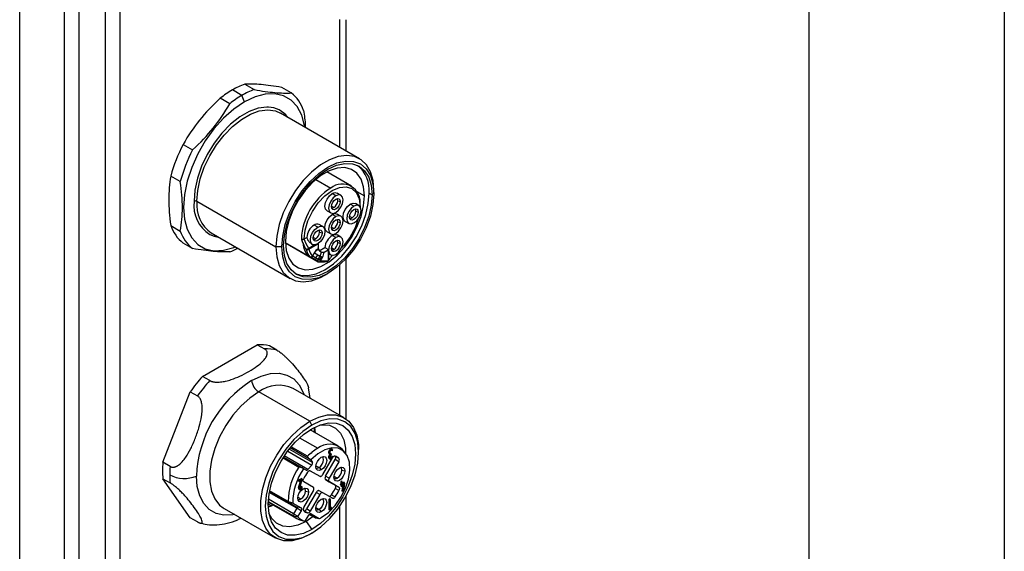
# Model space of a CAD drawing. Header units: millimetres. Extents: x 0 to 838, y 0 to 648.
# Tile 52 of 59: x 742 to 838, y 416 to 468. Entities that reach past the tile are written whole.
import ezdxf

# ---------------------------------------------------------------- set-up
doc = ezdxf.new("R2010")
doc.units = ezdxf.units.MM
doc.header["$LTSCALE"] = 3
doc.layers.add('TEXT', color=140, linetype='Continuous', lineweight=25)

msp = doc.modelspace()

# ---------------------------------------------------------------- linework, layer by layer
at = {"color": 7, "linetype": 'Continuous'}
msp.add_line((838.207411, 647.708022), (838.207411, 0.008022), dxfattribs=at)
for p, q in [((742.177608, 383.538231), (742.177608, 490.505078)), ((746.541569, 385.264982), (746.541569, 483.739804)), ((747.955782, 483.401637), (747.955782, 384.926815)), ((750.541569, 384.926815), (750.541569, 483.401637)), ((751.955782, 483.739804), (751.955782, 385.264982)), ((773.411626, 455.361064), (773.411626, 467.846393)), ((773.997413, 467.804032), (773.997413, 455.022897)), ((763.852969, 460.434009), (762.928653, 460.967605)), ((764.122435, 461.526307), (765.046751, 460.992711)), ((768.669595, 460.668774), (767.745279, 461.20237)), ((762.659187, 459.6144), (761.734871, 460.147996)), ((764.097918, 459.802679), (763.852969, 460.434009)), ((775.321529, 454.258501), (767.614065, 458.707925)), ((758.112027, 455.641212), (759.036343, 455.107616)), ((757.842561, 452.030768), (756.918246, 452.564364)), ((774.537324, 451.593606), (772.141686, 452.976578)), ((771.055111, 452.234424), (772.512488, 451.393098)), ((773.007463, 450.649624), (772.653909, 450.853726)), ((773.507422, 450.699132), (773.153869, 450.903234)), ((775.055959, 451.074157), (775.806545, 450.640853)), ((776.260154, 450.902716), (776.542997, 450.739434)), ((776.719774, 450.841485), (776.719774, 451.168048)), ((759.466368, 450.106718), (767.173832, 445.657294)), ((772.820911, 449.503695), (772.581386, 449.639556)), ((773.199415, 450.159282), (773.435953, 450.080445)), ((774.77523, 449.628782), (774.421676, 449.832884)), ((775.275189, 449.67829), (774.921636, 449.882392)), ((772.15395, 449.171136), (772.507503, 448.967034)), ((773.007463, 448.608272), (772.653909, 448.812374)), ((773.507422, 448.65778), (773.153869, 448.861882)), ((774.588678, 448.482853), (774.349153, 448.618714)), ((774.967182, 449.138441), (775.203719, 449.059603)), ((756.918246, 447.733643), (757.842561, 447.200047)), ((771.239696, 447.587762), (770.886142, 447.791864)), ((771.739655, 447.63727), (771.386102, 447.841372)), ((772.820911, 447.462343), (772.581386, 447.598204)), ((773.199415, 448.11793), (773.435953, 448.039093)), ((773.921717, 448.150294), (774.27527, 447.946192)), ((760.864613, 447.016265), (768.572077, 442.566841)), ((769.932283, 446.433305), (770.179075, 446.575775)), ((771.053144, 446.441833), (770.813619, 446.577694)), ((771.431648, 447.09742), (771.668186, 447.018583)), ((772.15395, 447.129784), (772.507503, 446.925682)), ((773.007463, 446.56692), (772.653909, 446.771022)), ((773.507422, 446.616428), (773.153869, 446.82053)), ((759.036343, 445.50151), (758.112027, 446.035106)), ((767.739518, 445.657294), (767.173832, 445.657294)), ((770.25233, 444.81661), (768.088448, 446.065792)), ((768.088571, 446.060677), (770.483067, 444.678364)), ((768.088575, 446.060524), (771.283067, 444.216383)), ((769.931549, 446.432876), (769.932283, 446.433305)), ((770.972897, 445.861014), (770.372815, 445.514594)), ((770.383962, 445.472646), (771.119064, 445.897011)), ((770.387745, 445.432941), (771.276454, 445.945982)), ((770.636648, 445.964684), (770.739736, 445.905172)), ((771.276454, 445.945982), (771.289191, 445.498222)), ((771.377952, 445.28895), (771.948118, 445.596822)), ((771.948118, 445.596822), (772.297348, 445.395215)), ((773.199415, 446.076578), (773.435953, 445.997741)), ((770.25233, 444.81661), (770.464462, 444.694149)), ((771.242411, 444.291339), (770.614179, 444.65401)), ((770.907463, 445.086869), (770.72448, 444.769933)), ((771.070927, 444.569802), (770.756212, 444.751483)), ((770.756264, 444.751574), (770.939247, 445.068509)), ((770.939195, 445.068419), (771.25391, 444.886738)), ((771.070927, 444.569802), (771.25391, 444.886738)), ((771.25391, 444.886738), (771.466042, 444.764277)), ((771.466042, 444.764277), (771.283059, 444.447341)), ((771.377952, 445.28895), (771.590085, 445.166489)), ((771.412348, 444.372698), (771.595331, 444.689634)), ((771.52448, 444.307952), (771.707463, 444.624888)), ((771.872853, 445.161171), (772.266971, 445.373983)), ((772.266971, 445.373983), (772.266971, 444.347734)), ((772.29568, 445.393711), (772.29568, 445.343931)), ((772.29568, 445.343931), (772.29568, 444.368676)), ((772.296386, 445.344553), (772.297348, 445.395215)), ((772.315287, 444.392864), (772.315287, 445.133248)), ((772.401967, 444.945255), (772.507503, 444.88433)), ((772.820911, 445.420991), (772.581386, 445.556852)), ((771.283059, 444.447341), (771.070927, 444.569802)), ((773.411626, 429.231758), (773.411626, 443.929572)), ((773.997413, 444.503616), (773.997413, 428.884291)), ((771.947579, 442.901468), (772.230376, 443.064776)), ((760.015371, 433.031039), (765.352037, 436.111831)), ((765.352037, 436.111831), (766.059144, 435.703627)), ((767.26181, 435.59609), (766.554703, 436.004294)), ((760.722478, 432.622835), (760.015371, 433.031039)), ((756.144372, 424.657583), (758.812705, 431.534934)), ((758.812705, 431.534934), (759.519812, 431.126729)), ((770.461879, 428.652244), (765.488131, 431.523528)), ((773.836605, 428.986423), (768.862856, 431.857707)), ((770.522464, 430.899636), (770.35591, 431.925785)), ((770.674011, 428.28482), (770.461879, 428.652244)), ((773.277031, 426.220718), (770.495495, 427.826464)), ((770.924363, 428.084992), (770.988613, 427.482318)), ((770.93363, 427.766706), (770.924363, 428.084992)), ((770.930455, 427.575367), (770.93363, 427.766706)), ((769.471695, 427.039618), (771.239696, 426.018973)), ((768.316214, 425.74982), (770.667582, 424.392404)), ((770.724385, 424.646637), (768.468239, 425.949083)), ((770.50661, 424.93086), (768.554583, 426.057741)), ((770.245547, 425.24075), (768.643048, 426.165853)), ((772.337106, 425.532172), (772.337182, 425.694643)), ((772.337106, 425.532172), (772.407816, 425.491351)), ((772.337182, 425.694643), (772.407893, 425.653822)), ((772.380801, 425.435838), (772.451511, 425.395018)), ((772.407893, 425.653822), (772.407816, 425.491351)), ((772.45771, 425.520195), (772.457611, 425.682808)), ((772.486577, 425.503837), (772.497954, 425.509623)), ((772.486577, 425.503837), (772.557288, 425.463016)), ((772.497954, 425.509623), (772.568665, 425.468802)), ((772.568665, 425.468802), (772.557288, 425.463016)), ((772.5687, 425.41141), (772.568665, 425.468802)), ((772.585774, 425.838598), (772.582465, 425.865982)), ((772.585774, 425.838598), (772.656485, 425.797778)), ((772.662508, 425.922853), (772.591797, 425.963674)), ((772.656485, 425.797778), (772.706203, 425.82652)), ((773.901318, 425.623189), (773.626227, 425.933889)), ((775.23485, 425.651048), (775.23485, 425.895971)), ((756.851479, 424.249379), (756.144372, 424.657583)), ((767.858177, 425.079206), (769.399357, 424.189502)), ((769.730727, 424.102985), (767.906738, 425.155952)), ((770.294326, 423.942901), (767.98474, 425.276197)), ((770.50661, 424.93086), (770.568406, 424.888331)), ((770.568406, 424.888331), (770.724385, 424.646637)), ((771.74325, 423.469001), (772.671287, 425.076409)), ((772.014696, 423.312181), (772.942733, 424.919589)), ((772.337557, 425.082697), (772.337457, 425.24531)), ((772.337457, 425.24531), (772.408168, 425.204489)), ((772.408267, 425.041876), (772.337557, 425.082697)), ((773.296287, 424.715487), (772.36825, 423.108079)), ((772.381252, 424.986242), (772.451962, 424.945422)), ((772.408168, 425.204489), (772.408267, 425.041876)), ((772.457986, 425.070619), (772.457886, 425.233232)), ((772.557182, 425.405542), (772.5687, 425.41141)), ((772.586149, 425.226409), (772.635867, 425.255151)), ((772.586149, 425.226409), (772.656859, 425.185589)), ((772.635867, 425.255151), (772.706578, 425.214331)), ((772.706578, 425.214331), (772.656859, 425.185589)), ((773.296287, 424.715487), (772.942733, 424.919589)), ((772.95913, 425.254208), (773.312684, 425.050106)), ((769.870462, 424.022314), (769.730727, 424.102985)), ((770.126846, 423.874258), (769.870462, 424.022314)), ((770.667582, 424.392404), (770.294326, 423.942901)), ((770.512246, 423.833381), (771.089696, 423.499917)), ((770.515212, 423.831734), (771.44325, 423.295815)), ((771.069743, 424.320695), (771.381118, 424.140942)), ((771.089696, 423.499917), (771.44325, 423.295815)), ((771.381118, 424.140942), (771.59325, 423.917014)), ((773.590826, 423.885566), (773.890826, 423.81383)), ((758.812705, 419.257382), (756.144372, 423.053941)), ((756.144372, 423.053941), (756.851479, 422.645737)), ((769.349091, 422.904802), (769.663975, 423.08658)), ((769.349091, 422.847389), (769.349091, 422.904802)), ((769.349091, 422.904802), (769.419802, 422.863981)), ((769.349091, 422.847389), (769.419802, 422.806568)), ((769.376684, 422.201061), (769.581492, 422.89991)), ((769.419802, 422.863981), (769.734685, 423.04576)), ((769.419802, 422.806568), (769.681, 422.957355)), ((769.419802, 422.863981), (769.419802, 422.806568)), ((769.681, 422.957355), (769.447395, 422.160241)), ((769.49344, 422.165164), (769.734685, 422.988347)), ((769.734685, 423.04576), (769.663975, 423.08658)), ((769.734685, 422.988347), (769.734685, 423.04576)), ((770.81825, 422.213283), (769.890212, 422.749202)), ((772.36825, 423.108079), (772.014696, 423.312181)), ((772.942734, 422.429834), (772.014696, 422.965752)), ((772.014696, 422.965752), (772.36825, 422.76165)), ((772.36825, 422.76165), (773.296287, 422.225732)), ((772.83751, 423.299853), (773.148885, 423.1201)), ((773.451457, 422.539928), (773.521374, 422.58029)), ((773.451457, 422.479375), (773.451457, 422.539928)), ((773.522168, 422.499108), (773.451457, 422.539928)), ((773.521374, 422.782133), (773.573811, 422.812404)), ((773.521374, 422.58029), (773.521374, 422.782133)), ((773.592085, 422.741312), (773.521374, 422.782133)), ((773.592085, 422.53947), (773.521374, 422.58029)), ((773.592085, 422.53947), (773.522168, 422.499108)), ((773.644522, 422.771584), (773.573811, 422.812404)), ((773.644522, 422.771584), (773.592085, 422.741312)), ((773.592085, 422.741312), (773.592085, 422.53947)), ((773.643251, 421.843278), (773.721093, 422.553392)), ((773.644522, 422.569741), (773.644522, 422.771584)), ((773.644522, 422.651382), (773.783561, 422.731647)), ((773.854272, 422.690827), (773.644522, 422.569741)), ((773.644522, 422.509188), (773.801358, 422.599728)), ((773.801358, 422.599728), (773.713962, 421.802457)), ((773.854272, 422.630274), (773.766876, 421.833004)), ((773.854272, 422.690827), (773.783561, 422.731647)), ((773.854272, 422.630274), (773.854272, 422.690827)), ((769.202196, 420.172933), (766.52432, 421.718838)), ((766.543614, 421.823177), (769.202196, 420.288409)), ((768.404626, 420.748987), (766.54364, 421.823311)), ((768.363461, 420.830869), (766.553853, 421.875534)), ((769.376684, 422.201061), (769.447395, 422.160241)), ((769.409359, 422.033148), (769.48007, 421.992327)), ((769.614256, 422.273234), (769.663975, 422.301935)), ((769.684967, 422.232413), (769.614256, 422.273234)), ((769.734685, 422.261115), (769.663975, 422.301935)), ((769.734685, 422.261115), (769.684967, 422.232413)), ((769.890212, 420.259447), (770.81825, 421.866854)), ((770.055292, 421.844546), (770.355292, 421.772809)), ((771.089696, 421.710034), (770.161659, 420.102627)), ((771.44325, 421.505932), (771.089696, 421.710034)), ((771.74325, 421.679119), (771.389696, 421.883221)), ((772.671287, 421.1432), (771.74325, 421.679119)), ((773.296287, 422.225732), (772.942734, 422.429834)), ((773.312684, 421.910045), (772.95913, 422.114147)), ((773.522168, 422.438555), (773.451457, 422.479375)), ((773.521374, 422.317895), (773.521374, 422.439013)), ((773.592085, 422.277074), (773.521374, 422.317895)), ((773.522168, 422.499108), (773.522168, 422.438555)), ((773.522168, 422.438555), (773.592085, 422.478917)), ((773.592085, 422.478917), (773.592085, 422.277074)), ((773.592085, 422.277074), (773.644522, 422.307346)), ((773.713962, 421.802457), (773.643251, 421.843278)), ((773.644522, 422.307346), (773.644522, 422.509188)), ((773.713962, 421.802457), (773.766876, 421.833004)), ((766.420827, 420.768166), (769.202362, 419.16242)), ((766.423729, 420.838494), (768.878427, 419.421427)), ((768.894318, 419.639672), (766.437887, 421.05774)), ((768.363461, 420.830869), (768.811577, 420.687942)), ((768.404626, 420.748987), (768.825166, 420.66091)), ((768.404626, 420.748987), (769.202196, 420.288409)), ((768.825166, 420.66091), (769.622737, 420.200333)), ((769.301976, 421.258833), (769.613351, 421.07908)), ((771.44325, 421.505932), (770.515213, 419.898525)), ((772.35264, 421.048531), (772.405673, 421.079146)), ((772.35264, 420.027855), (772.35264, 421.048531)), ((772.42335, 421.00771), (772.35264, 421.048531)), ((772.476383, 421.038326), (772.405673, 421.079146)), ((772.476383, 421.038326), (772.42335, 421.00771)), ((772.42335, 421.00771), (772.42335, 419.987034)), ((772.476383, 420.112923), (772.476383, 421.038326)), ((772.599309, 421.490918), (772.952862, 421.286816)), ((773.997413, 421.329789), (773.997413, 402.754985)), ((762.01563, 420.225861), (762.113405, 420.166047)), ((762.113405, 420.166047), (767.087153, 417.294764)), ((766.965448, 420.513238), (766.411416, 420.267491)), ((766.411416, 420.267491), (766.69099, 420.418237)), ((766.69099, 420.418237), (766.417132, 420.576331)), ((766.69099, 420.418237), (766.855786, 420.517069)), ((769.202196, 420.172933), (768.894318, 419.639672)), ((769.622737, 420.200333), (769.202196, 420.288409)), ((769.622737, 419.930148), (769.202196, 420.172933)), ((769.622737, 419.930148), (769.314859, 419.396887)), ((770.233637, 419.71704), (769.880084, 419.921142)), ((770.515213, 419.898525), (770.161659, 420.102627)), ((771.069743, 420.237991), (771.381118, 420.058238)), ((771.381118, 420.058238), (771.59325, 419.83431)), ((772.42335, 419.987034), (772.35264, 420.027855)), ((772.42335, 419.987034), (772.476383, 420.01765)), ((772.476383, 420.291875), (772.485222, 420.309142)), ((772.555933, 420.268321), (772.476383, 420.112923)), ((772.555933, 420.173048), (772.476383, 420.01765)), ((772.555933, 420.268321), (772.485222, 420.309142)), ((772.555933, 420.173048), (772.555933, 420.268321)), ((773.411626, 403.102452), (773.411626, 420.386137)), ((759.519812, 418.849178), (758.812705, 419.257382)), ((768.878427, 419.421427), (769.309613, 419.324838)), ((768.894318, 419.639672), (769.314859, 419.396887)), ((769.588266, 419.011512), (769.996114, 418.9284)), ((770.108325, 418.886383), (770.024237, 418.934926)), ((770.055884, 418.968963), (770.363762, 419.502224)), ((770.805767, 419.362355), (770.108325, 418.886383)), ((770.108325, 418.886383), (770.674011, 418.102421)), ((770.974767, 419.264794), (770.424878, 419.582238)), ((770.424943, 419.582303), (770.974767, 419.264794)), ((770.597737, 419.637294), (770.546806, 419.647961)), ((770.597737, 419.637294), (771.395307, 419.176717)), ((770.974767, 419.264794), (771.395307, 419.176717)), ((770.995536, 419.256987), (771.402164, 419.17414)), ((770.674011, 417.751444), (770.461879, 417.628943))]:
    msp.add_line(p, q)
at = {"flags": 128}
for points in [[(769.972722, 457.346301), (769.947377, 457.5116), (769.679407, 458.511758), (769.241846, 459.342734), (768.64799, 459.97928), (767.915881, 460.402054), (767.067766, 460.598212), (766.129414, 460.561792), (765.129335, 460.293901), (764.097918, 459.802679)], [(764.097918, 459.802679), (763.0665, 459.103051), (762.066422, 458.216276), (761.128069, 457.169298), (760.279954, 455.993927), (759.547846, 454.725879), (758.953989, 453.403681), (758.516428, 452.067507), (758.248458, 450.757958), (758.158221, 449.514822), (758.248458, 448.375872), (758.516428, 447.375714), (758.953989, 446.544738), (759.547846, 445.908192), (760.279954, 445.485417), (761.128069, 445.28926), (762.066422, 445.32568), (763.0665, 445.593571), (763.22327, 445.654642)], [(766.431956, 459.285216), (766.288451, 459.288318), (765.442805, 459.178444), (764.551361, 458.856253), (763.644475, 458.332719), (762.753031, 457.62567), (761.907385, 456.759183), (761.136335, 455.762765), (760.466138, 454.670349), (759.919617, 453.519135), (759.515384, 452.348327), (759.267202, 451.197794), (759.183526, 450.106718)], [(759.466368, 450.106718), (759.547637, 451.166396), (759.788676, 452.28382), (760.181278, 453.420936), (760.712071, 454.539022), (761.362982, 455.600001), (762.111843, 456.567745), (762.933154, 457.409297), (763.798945, 458.096), (764.679733, 458.604468), (765.545525, 458.917387), (766.366835, 459.0241), (767.115697, 458.920973), (767.614065, 458.707925)], [(776.719774, 451.168048), (776.638505, 452.133896), (776.397466, 452.973022), (776.004865, 453.65685), (775.474071, 454.162094), (774.823161, 454.471549), (774.074299, 454.574675), (773.252988, 454.467962), (772.387197, 454.155044), (771.506409, 453.646575), (770.640618, 452.959873), (769.819307, 452.118321), (769.070446, 451.150577), (768.419535, 450.089597), (767.888741, 448.971512), (767.49614, 447.834396), (767.255101, 446.716972), (767.173832, 445.657294)], [(767.739518, 445.657294), (767.825794, 446.71865), (768.081308, 447.838832), (768.496241, 448.974791), (769.054646, 450.082874), (769.735064, 451.120496), (770.511348, 452.047784), (771.353665, 452.829102), (772.229646, 453.434423), (773.105626, 453.840487), (773.947943, 454.031688), (774.724227, 454.000679), (775.404646, 453.748651), (775.963051, 453.285289), (776.377983, 452.6284), (776.633497, 451.803229), (776.719774, 450.841485)], [(767.916294, 445.759345), (767.999174, 446.778915), (768.244629, 447.854995), (768.643225, 448.946232), (769.179646, 450.010689), (769.833276, 451.007461), (770.578998, 451.898241), (771.388153, 452.648798), (772.229646, 453.230288), (773.071139, 453.620365), (773.880294, 453.804039), (774.626015, 453.77425), (775.279646, 453.532144), (775.816066, 453.087025), (776.214663, 452.455998), (776.460117, 451.663314), (776.542997, 450.739434)], [(775.806545, 450.640853), (775.722201, 451.518842), (775.472853, 452.261077), (775.0694, 452.835118), (774.529475, 453.215877), (773.876674, 453.386713), (773.139529, 453.34016), (772.350256, 453.078251), (771.54335, 452.612434), (770.754077, 451.963067), (770.016932, 451.158531), (769.364131, 450.233988), (768.824206, 449.229845), (768.420753, 448.189987), (768.171405, 447.159861), (768.087061, 446.184489)], [(769.931549, 446.432876), (770.02431, 447.300071), (770.296274, 448.21527), (770.728907, 449.116103), (771.292727, 449.941179), (771.949308, 450.634272), (772.653908, 451.148148), (773.358507, 451.447786), (774.015089, 451.512768), (774.578909, 451.338665), (775.011543, 450.937341), (775.283509, 450.336147), (775.376271, 449.576052)], [(776.719774, 450.841485), (776.633497, 449.780129), (776.377983, 448.659947), (775.963051, 447.523987), (775.404646, 446.415905), (774.724227, 445.378282), (773.947943, 444.450994), (773.105626, 443.669677), (772.229646, 443.064355), (771.353665, 442.658291), (770.511348, 442.46709), (769.735064, 442.4981), (769.054646, 442.750128), (768.496241, 443.21349), (768.081308, 443.870378), (767.825794, 444.69555), (767.739518, 445.657294)], [(776.542997, 450.739434), (776.460117, 449.719863), (776.214663, 448.643783), (775.816066, 447.552547), (775.279646, 446.488089), (774.626015, 445.491318), (773.880294, 444.600538), (773.071139, 443.849981), (772.229646, 443.26849), (771.388153, 442.878413), (770.578998, 442.69474), (769.833276, 442.724528), (769.179646, 442.966634), (768.643225, 443.411754), (768.244629, 444.04278), (767.999174, 444.835465), (767.916294, 445.759345)], [(768.087061, 446.184489), (768.171405, 445.306499), (768.420753, 444.564264), (768.824206, 443.990223), (769.364131, 443.609464), (770.016932, 443.438629), (770.754077, 443.485182), (771.54335, 443.747091), (772.350256, 444.212908), (773.139529, 444.862274), (773.876674, 445.66681), (774.529475, 446.591354), (775.0694, 447.595497), (775.472853, 448.635355), (775.722201, 449.665481), (775.806545, 450.640853)], [(769.041752, 443.053813), (769.550433, 442.88781), (770.296155, 442.858021), (771.10531, 443.041695), (771.946803, 443.431772), (772.788296, 444.013262), (773.597451, 444.763819), (774.343173, 445.6546), (774.996803, 446.651371), (775.533224, 447.715828), (775.93182, 448.807065), (776.177275, 449.883145), (776.260154, 450.902716)], [(772.15395, 449.171136), (772.153909, 449.17116), (772.000628, 449.347577), (771.946802, 449.628981), (772.000628, 449.972531), (772.153909, 450.325923), (772.383311, 450.635358), (772.653909, 450.853726)], [(773.007463, 450.649624), (772.736865, 450.431256), (772.507463, 450.121821), (772.354181, 449.768428), (772.300356, 449.424879), (772.354181, 449.143475), (772.507463, 448.967058), (772.736865, 448.922485), (773.007463, 449.016542)], [(772.578973, 449.585721), (772.61159, 449.793904), (772.704475, 450.008051), (772.843487, 450.195561), (773.007463, 450.327888), (773.171439, 450.384884), (773.310451, 450.357874), (773.403336, 450.250969), (773.435953, 450.080445)], [(772.653909, 450.853726), (772.924507, 450.947784), (773.153869, 450.903234)], [(773.007463, 449.016542), (773.278061, 449.234911), (773.507463, 449.544346), (773.660744, 449.897738), (773.714569, 450.241287), (773.660744, 450.522691), (773.507463, 450.699109), (773.278061, 450.743681), (773.007463, 450.649624)], [(773.435953, 450.080445), (773.403336, 449.872262), (773.310451, 449.658115), (773.171439, 449.470605), (773.007463, 449.338279), (772.843487, 449.281282), (772.704475, 449.308292), (772.61159, 449.415197), (772.578973, 449.585721)], [(773.921717, 448.150294), (773.921676, 448.150318), (773.768395, 448.326735), (773.714569, 448.608139), (773.768395, 448.951689), (773.921676, 449.305081), (774.151078, 449.614516), (774.421676, 449.832884)], [(774.77523, 449.628782), (774.504632, 449.410414), (774.27523, 449.100979), (774.121948, 448.747587), (774.068123, 448.404037), (774.121948, 448.122633), (774.27523, 447.946216), (774.504632, 447.901643), (774.77523, 447.995701)], [(774.421676, 449.832884), (774.692274, 449.926942), (774.921636, 449.882392)], [(774.77523, 447.995701), (775.045828, 448.214069), (775.27523, 448.523504), (775.428511, 448.876896), (775.482336, 449.220445), (775.428511, 449.501849), (775.27523, 449.678267), (775.045828, 449.72284), (774.77523, 449.628782)], [(772.15395, 447.129784), (772.153909, 447.129808), (772.000628, 447.306225), (771.946802, 447.587629), (772.000628, 447.931178), (772.153909, 448.284571), (772.383311, 448.594006), (772.653909, 448.812374)], [(773.007463, 448.608272), (772.736865, 448.389904), (772.507463, 448.080469), (772.354181, 447.727076), (772.300356, 447.383527), (772.354181, 447.102123), (772.507463, 446.925706), (772.736865, 446.881133), (773.007463, 446.97519)], [(772.653909, 448.812374), (772.924507, 448.906431), (773.153869, 448.861882)], [(773.007463, 446.97519), (773.278061, 447.193559), (773.507463, 447.502993), (773.660744, 447.856386), (773.714569, 448.199935), (773.660744, 448.481339), (773.507463, 448.657757), (773.278061, 448.702329), (773.007463, 448.608272)], [(774.34674, 448.564879), (774.379357, 448.773062), (774.472241, 448.987209), (774.611254, 449.17472), (774.77523, 449.307046), (774.939206, 449.364042), (775.078218, 449.337032), (775.171103, 449.230127), (775.203719, 449.059603)], [(775.203719, 449.059603), (775.171103, 448.851421), (775.078218, 448.637273), (774.939206, 448.449763), (774.77523, 448.317437), (774.611254, 448.26044), (774.472241, 448.287451), (774.379357, 448.394355), (774.34674, 448.564879)], [(771.239696, 445.95468), (770.969098, 445.860623), (770.739696, 445.905196), (770.586414, 446.081613), (770.532589, 446.363017), (770.586414, 446.706566), (770.739696, 447.059959), (770.969098, 447.369393), (771.239696, 447.587762)], [(771.239696, 447.587762), (771.510294, 447.681819), (771.739696, 447.637246), (771.892977, 447.460829), (771.946802, 447.179425), (771.892977, 446.835876), (771.739696, 446.482483), (771.510294, 446.173049), (771.239696, 445.95468)], [(772.578973, 447.544369), (772.61159, 447.752552), (772.704475, 447.966699), (772.843487, 448.154209), (773.007463, 448.286535), (773.171439, 448.343532), (773.310451, 448.316522), (773.403336, 448.209617), (773.435953, 448.039093)], [(773.435953, 448.039093), (773.403336, 447.83091), (773.310451, 447.616763), (773.171439, 447.429253), (773.007463, 447.296927), (772.843487, 447.23993), (772.704475, 447.26694), (772.61159, 447.373845), (772.578973, 447.544369)], [(760.738341, 446.862492), (761.136335, 446.705336), (761.550907, 446.620077)], [(770.811206, 446.523859), (770.843823, 446.732042), (770.936708, 446.946189), (771.07572, 447.133699), (771.239696, 447.266025), (771.403672, 447.323022), (771.542684, 447.296012), (771.635569, 447.189107), (771.668186, 447.018583)], [(771.668186, 447.018583), (771.635569, 446.8104), (771.542684, 446.596253), (771.403672, 446.408743), (771.239696, 446.276417), (771.07572, 446.21942), (770.936708, 446.24643), (770.843823, 446.353335), (770.811206, 446.523859)], [(773.007463, 446.56692), (772.736865, 446.348552), (772.507463, 446.039117), (772.354181, 445.685724), (772.300356, 445.342175), (772.354181, 445.060771), (772.507463, 444.884354), (772.736865, 444.839781), (773.007463, 444.933838)], [(772.653909, 446.771022), (772.924507, 446.865079), (773.153869, 446.82053)], [(773.007463, 444.933838), (773.278061, 445.152207), (773.507463, 445.461641), (773.660744, 445.815034), (773.714569, 446.158583), (773.660744, 446.439987), (773.507463, 446.616405), (773.278061, 446.660977), (773.007463, 446.56692)], [(767.173832, 445.657294), (767.255101, 444.691446), (767.49614, 443.85232), (767.888741, 443.168492), (768.419535, 442.663248), (769.070446, 442.353793), (769.819307, 442.250666), (770.640618, 442.357379), (771.506409, 442.670298), (771.947579, 442.901468)], [(772.578973, 445.503017), (772.61159, 445.7112), (772.704475, 445.925347), (772.843487, 446.112857), (773.007463, 446.245183), (773.171439, 446.30218), (773.310451, 446.27517), (773.403336, 446.168265), (773.435953, 445.997741)], [(773.435953, 445.997741), (773.403336, 445.789558), (773.310451, 445.575411), (773.171439, 445.387901), (773.007463, 445.255575), (772.843487, 445.198578), (772.704475, 445.225588), (772.61159, 445.332493), (772.578973, 445.503017)], [(770.464462, 444.694149), (770.473749, 444.684854), (770.483067, 444.678364)], [(771.595331, 444.689634), (771.578458, 444.699376), (771.561464, 444.709187), (771.544515, 444.718973), (771.527774, 444.728638), (771.5114, 444.738091), (771.495553, 444.74724), (771.480385, 444.755996), (771.466042, 444.764277)], [(771.707463, 444.624888), (771.696981, 444.630942), (771.685237, 444.637723), (771.672345, 444.645167), (771.65843, 444.653202), (771.643625, 444.66175), (771.628072, 444.67073), (771.611923, 444.680055), (771.595331, 444.689634)], [(771.412348, 444.372698), (771.395475, 444.38244), (771.378481, 444.392251), (771.361532, 444.402037), (771.34479, 444.411702), (771.328417, 444.421155), (771.31257, 444.430304), (771.297402, 444.439061), (771.283059, 444.447341)], [(771.52448, 444.307952), (771.513997, 444.314006), (771.502254, 444.320787), (771.489362, 444.328231), (771.475447, 444.336266), (771.460642, 444.344814), (771.445089, 444.353794), (771.42894, 444.363119), (771.412348, 444.372698)], [(764.789024, 432.621173), (765.722211, 433.065612), (766.627044, 433.307989), (767.47603, 433.340941), (768.243372, 433.163465), (768.905756, 432.780955), (769.443055, 432.205032), (769.838943, 431.453197), (769.910138, 431.253124)], [(765.488131, 431.523528), (764.6111, 430.923382), (763.763935, 430.155981), (762.975485, 429.247457), (762.272601, 428.22875), (761.679218, 427.13455), (761.215542, 426.002118), (760.897365, 424.870019), (760.735521, 423.776805), (760.735521, 422.759703), (760.897365, 421.85335), (761.215542, 421.08861), (761.679218, 420.491527), (762.01563, 420.225861)], [(770.461879, 428.652244), (771.33891, 429.064697), (772.186075, 429.275412), (772.974524, 429.277212), (773.677408, 429.070038), (774.270792, 428.660944), (774.734467, 428.06386), (775.052644, 427.299121), (775.214489, 426.392768), (775.23485, 425.895971)], [(770.461879, 417.628943), (769.584848, 417.21649), (768.737683, 417.005775), (767.949233, 417.003974), (767.246349, 417.211149), (766.652966, 417.620243), (766.189291, 418.217327), (765.871113, 418.982066), (765.709269, 419.888419), (765.709269, 420.905521), (765.871113, 421.998736), (766.189291, 423.130835), (766.652966, 424.263266), (767.246349, 425.357467), (767.949233, 426.376174), (768.737683, 427.284697), (769.584848, 428.052098), (770.461879, 428.652244)], [(770.674011, 417.751444), (771.563786, 418.366298), (772.419368, 419.15992), (773.207877, 420.101811), (773.899011, 421.155774), (774.46621, 422.281307), (774.887676, 423.435155), (775.147214, 424.572978), (775.23485, 425.651048), (775.147214, 426.627938), (774.887676, 427.466104), (774.46621, 428.133337), (773.899011, 428.603996), (773.207877, 428.859993), (772.419368, 428.891491), (771.563786, 428.697279), (770.674011, 428.28482)], [(770.674011, 427.933843), (771.504491, 428.318815), (772.303056, 428.500085), (773.039018, 428.470686), (773.684094, 428.231749), (774.213494, 427.792455), (774.606874, 427.169687), (774.849116, 426.387377), (774.930911, 425.475588), (774.849116, 424.469361), (774.606874, 423.407364), (774.213494, 422.330409), (773.684094, 421.279883), (773.039018, 420.296157), (772.303056, 419.417035), (771.504491, 418.676301), (770.674011, 418.102421)], [(771.451074, 428.299839), (771.678655, 428.324099), (772.377648, 428.261598), (772.977461, 427.984206), (773.451879, 427.504044), (773.780167, 426.842099), (773.947978, 426.0273), (773.969026, 425.54094)], [(770.674011, 428.28482), (769.784235, 427.669966), (768.928653, 426.876344), (768.140145, 425.934454), (767.449011, 424.88049), (766.881812, 423.754958), (766.460345, 422.601109), (766.200807, 421.463287), (766.113172, 420.385216), (766.200807, 419.408327), (766.460345, 418.570161), (766.881812, 417.902927), (767.449011, 417.432268), (768.140145, 417.176271), (768.928653, 417.144773), (769.784235, 417.338985), (770.674011, 417.751444)], [(770.674011, 418.102421), (769.843531, 417.717449), (769.044966, 417.53618), (768.309004, 417.565578), (767.663928, 417.804516), (767.134528, 418.243809), (766.741148, 418.866578), (766.498906, 419.648888), (766.417111, 420.560676), (766.498906, 421.566903), (766.741148, 422.6289), (767.134528, 423.705855), (767.663928, 424.756381), (768.309004, 425.740107), (769.044966, 426.619229), (769.843531, 427.359963), (770.674011, 427.933843)], [(771.59325, 419.269459), (772.286204, 419.77057), (772.935628, 420.442356), (773.500724, 421.242616), (773.945992, 422.121076), (774.243462, 423.022553), (774.374447, 423.890417), (774.330717, 424.670147), (774.115021, 425.312762), (773.740907, 425.777892), (773.231879, 426.03632), (772.619912, 426.071809), (771.94345, 425.882131), (771.244989, 425.479201), (770.568406, 424.888331)], [(772.337182, 425.694643), (772.348455, 425.767082), (772.380719, 425.841639), (772.429063, 425.906963), (772.486126, 425.953109), (772.543222, 425.973051), (772.591657, 425.963755), (772.591797, 425.963674)], [(772.706203, 425.82652), (772.694769, 425.885814), (772.662367, 425.922934), (772.613932, 425.932231), (772.556837, 425.912288), (772.499774, 425.866142), (772.45143, 425.800818), (772.419166, 425.726262), (772.407893, 425.653822)], [(772.457611, 425.682808), (772.465153, 425.73111), (772.486686, 425.78081), (772.51893, 425.824342), (772.556977, 425.855078), (772.595036, 425.868339), (772.627311, 425.862106), (772.648889, 425.837328), (772.656485, 425.797778)], [(772.461018, 425.492897), (772.467175, 425.494811), (772.486577, 425.503837)], [(771.59325, 423.917014), (771.3905, 423.84654), (771.218618, 423.879937), (771.103769, 424.01212), (771.06344, 424.222966), (771.103769, 424.480376), (771.218618, 424.74516), (771.3905, 424.977008), (771.59325, 425.140624)], [(771.381118, 424.140942), (771.550241, 424.277422), (771.693618, 424.470819), (771.789419, 424.691689), (771.823059, 424.906408), (771.789419, 425.082285), (771.693618, 425.192546), (771.693592, 425.192561)], [(771.59325, 425.140624), (771.795999, 425.211098), (771.967882, 425.177701), (772.08273, 425.045517), (772.123059, 424.834672), (772.08273, 424.577262), (771.967882, 424.312478), (771.795999, 424.08063), (771.59325, 423.917014)], [(772.381252, 424.986242), (772.348951, 425.023371), (772.337557, 425.082697)], [(772.408267, 425.041876), (772.419661, 424.98255), (772.452028, 424.945384), (772.500441, 424.936034), (772.557528, 424.955926), (772.614599, 425.00203), (772.662966, 425.067327), (772.695264, 425.141878), (772.706578, 425.214331)], [(772.656859, 425.185589), (772.649317, 425.137286), (772.627785, 425.087586), (772.59554, 425.044054), (772.557493, 425.013318), (772.519435, 425.000057), (772.48716, 425.00629), (772.465582, 425.031068), (772.457986, 425.070619)], [(770.233637, 423.688118), (770.265891, 423.731043), (770.30142, 423.768723), (770.339051, 423.799916), (770.377545, 423.823593), (770.415632, 423.838975), (770.452057, 423.845554), (770.485619, 423.843114), (770.515212, 423.831734)], [(771.068643, 424.11), (771.211994, 424.082156), (771.381118, 424.140942)], [(772.831207, 423.202124), (772.871536, 423.459534), (772.986385, 423.724318), (773.158267, 423.956166), (773.361017, 424.119782), (773.563766, 424.190256), (773.735649, 424.156859), (773.850497, 424.024676), (773.890826, 423.81383)], [(773.890826, 423.81383), (773.850497, 423.556421), (773.735649, 423.291636), (773.563766, 423.059788), (773.361017, 422.896172), (773.158267, 422.825699), (772.986385, 422.859095), (772.871536, 422.991279), (772.831207, 423.202124)], [(763.160686, 419.561465), (762.951004, 419.522936), (762.102018, 419.489985), (761.334676, 419.66746), (760.672292, 420.049971), (760.134994, 420.625893), (759.739105, 421.377729), (759.496656, 422.282633), (759.415013, 423.313112)], [(769.890212, 422.749202), (769.865563, 422.769146), (769.846671, 422.796996), (769.834159, 422.831836), (769.828439, 422.872515), (769.8297, 422.917694), (769.837899, 422.965882), (769.852768, 423.015493), (769.873816, 423.064889)], [(771.44325, 423.295815), (771.475395, 423.283908), (771.51207, 423.282443), (771.551865, 423.291476), (771.59325, 423.310661), (771.634635, 423.339258), (771.674429, 423.376171), (771.711104, 423.41998), (771.74325, 423.469001)], [(772.014696, 423.312181), (771.988315, 423.259831), (771.968712, 423.206164), (771.95664, 423.153242), (771.952564, 423.103099), (771.95664, 423.057662), (771.968712, 423.018678), (771.988315, 422.987644), (772.014696, 422.965752)], [(772.36825, 423.108079), (772.341868, 423.055729), (772.322265, 423.002062), (772.310194, 422.94914), (772.306118, 422.898997), (772.310194, 422.85356), (772.322265, 422.814576), (772.341868, 422.783542), (772.36825, 422.76165)], [(769.295673, 421.161104), (769.336002, 421.418513), (769.450851, 421.683298), (769.622733, 421.915146), (769.825483, 422.078761), (770.028232, 422.149235), (770.200115, 422.115839), (770.314963, 421.983655), (770.355292, 421.772809)], [(770.355292, 421.772809), (770.314963, 421.5154), (770.200115, 421.250616), (770.028232, 421.018768), (769.825483, 420.855152), (769.622733, 420.784678), (769.450851, 420.818075), (769.336002, 420.950258), (769.295673, 421.161104)], [(769.447395, 422.160241), (769.436594, 422.079693), (769.454298, 422.017388), (769.49712, 421.985251), (769.556862, 421.989432), (769.622091, 422.029131), (769.680323, 422.096751), (769.720412, 422.179348), (769.734685, 422.261115)], [(769.684967, 422.232413), (769.675451, 422.177902), (769.648725, 422.122837), (769.609904, 422.077757), (769.566418, 422.051291), (769.52659, 422.048504), (769.498042, 422.069929), (769.486239, 422.111465), (769.49344, 422.165164)], [(770.81825, 421.866854), (770.844631, 421.919205), (770.864234, 421.972872), (770.876306, 422.025794), (770.880382, 422.075937), (770.876306, 422.121374), (770.864234, 422.160358), (770.844631, 422.191392), (770.81825, 422.213283)], [(771.389696, 421.883221), (771.357551, 421.895128), (771.320876, 421.896593), (771.281081, 421.88756), (771.239696, 421.868375), (771.198311, 421.839778), (771.158517, 421.802865), (771.121842, 421.759056), (771.089696, 421.710034)], [(771.74325, 421.679119), (771.711104, 421.691026), (771.674429, 421.692491), (771.634635, 421.683457), (771.59325, 421.664273), (771.551865, 421.635675), (771.51207, 421.598763), (771.475395, 421.554954), (771.44325, 421.505932)], [(772.95913, 422.114147), (772.980178, 422.163543), (772.995046, 422.213154), (773.003246, 422.261342), (773.004507, 422.306521), (772.998787, 422.3472), (772.986274, 422.382039), (772.967382, 422.40989), (772.942734, 422.429834)], [(773.296287, 422.225732), (773.320936, 422.205788), (773.339828, 422.177938), (773.35234, 422.143098), (773.35806, 422.102419), (773.3568, 422.05724), (773.3486, 422.009052), (773.333731, 421.959441), (773.312684, 421.910045)], [(771.59325, 419.83431), (771.3905, 419.763836), (771.218618, 419.797233), (771.103769, 419.929416), (771.06344, 420.140262), (771.103769, 420.397671), (771.218618, 420.662456), (771.3905, 420.894304), (771.59325, 421.05792)], [(771.693592, 421.109857), (771.693618, 421.109842), (771.789419, 420.999581), (771.823059, 420.823704), (771.789419, 420.608985), (771.693618, 420.388115), (771.550241, 420.194718), (771.381118, 420.058238)], [(771.59325, 421.05792), (771.795999, 421.128393), (771.967882, 421.094997), (772.08273, 420.962813), (772.123059, 420.751968), (772.08273, 420.494558), (771.967882, 420.229774), (771.795999, 419.997926), (771.59325, 419.83431)], [(772.317733, 421.347302), (772.347327, 421.335922), (772.380889, 421.333482), (772.417314, 421.340061), (772.455401, 421.355443), (772.493895, 421.37912), (772.531526, 421.410313), (772.567054, 421.447993), (772.599309, 421.490918)], [(772.952862, 421.286816), (772.920608, 421.243891), (772.885079, 421.206211), (772.847448, 421.175018), (772.808955, 421.151341), (772.770868, 421.135959), (772.734443, 421.12938), (772.70088, 421.13182), (772.671287, 421.1432)], [(770.108325, 418.886383), (769.305619, 418.520415), (768.537995, 418.365292), (767.839002, 418.427793), (767.23919, 418.705185), (766.764772, 419.185347), (766.488761, 419.703929)], [(769.202196, 420.288409), (769.21099, 420.281112), (769.217524, 420.270768), (769.221548, 420.257773), (769.222907, 420.242627), (769.221548, 420.225913), (769.217524, 420.208272), (769.21099, 420.190383), (769.202196, 420.172933)], [(769.622737, 420.200333), (769.643312, 420.18326), (769.658601, 420.159056), (769.668016, 420.128651), (769.671195, 420.093214), (769.668016, 420.054107), (769.658601, 420.012832), (769.643312, 419.970976), (769.622737, 419.930148)], [(771.381118, 420.058238), (771.211994, 419.999452), (771.068643, 420.027296)], [(770.363762, 419.502224), (770.388833, 419.540456), (770.417437, 419.574624), (770.448473, 419.603412), (770.48075, 419.625716), (770.513026, 419.640678), (770.544063, 419.647723), (770.572666, 419.646581), (770.597737, 419.637294)]]:
    msp.add_lwpolyline(points, dxfattribs=at)
for centre, radius, start, end in [((767.802349, 452.589754), 9.692332, 120.18809463, 128.75621002), ((766.612951, 454.650072), 7.313362, 109.90997055, 120.25014255), ((767.537266, 454.116476), 7.313362, 109.90997065, 120.2501425), ((768.726664, 452.056158), 9.692332, 120.18809455, 128.75621005), ((766.388174, 457.796544), 3.668049, 18.66155793, 51.53978507), ((766.357558, 456.86267), 2.423688, 36.71796424, 88.24096941), ((770.905129, 448.907625), 14.456993, 152.24014185, 165.34849841), ((771.829445, 448.374029), 14.456993, 152.24014185, 165.34849841), ((773.138502, 451.19101), 3.134936, 354.72351453, 50.44953512), ((775.866331, 446.149945), 6.224059, 122.60547834, 177.39452151), ((773.63042, 450.022539), 1.768672, 350.785963, 129.20328522), ((762.482517, 449.69309), 3.32482, 172.85353639, 238.35918561), ((759.324947, 449.833776), 0.307404, 62.60967224, 117.39032776), ((762.80871, 449.75739), 3.360547, 174.03334904, 234.65447056), ((772.657227, 449.741832), 0.288966, 257.64272765, 304.50283133), ((772.377637, 450.196678), 0.822628, 302.60547834, 357.39452151), ((772.911292, 450.181989), 0.289017, 355.49384857, 42.35985638), ((774.424994, 448.720989), 0.288966, 257.64251582, 304.50285226), ((774.145404, 449.175836), 0.822628, 302.60547834, 357.39452151), ((774.679059, 449.161148), 0.289016, 355.49382718, 42.36007283), ((760.393448, 448.907336), 3.668049, 198.66155793, 231.53978507), ((771.716202, 446.495646), 1.539214, 122.63429665, 177.01592273), ((771.174853, 447.425489), 0.466459, 63.07160107, 128.23885735), ((772.377637, 448.155326), 0.822628, 302.60547834, 357.39452151), ((772.911292, 448.140637), 0.289016, 355.49384144, 42.35992859), ((769.088933, 450.062518), 6.343147, 314.8585827, 345.11431712), ((761.317763, 448.37374), 3.668049, 198.66155793, 231.53978507), ((770.60987, 447.134816), 0.822628, 302.60547834, 357.39452151), ((771.143525, 447.120127), 0.289016, 355.49384024, 42.35994072), ((773.492129, 445.467963), 1.549379, 122.7519992, 175.22932442), ((772.657227, 447.70048), 0.288966, 257.64265696, 304.50283832), ((769.790127, 446.705823), 0.307404, 242.60967223, 297.39032787), ((773.432416, 446.432819), 3.78371, 179.99905882, 180.61128221), ((774.906602, 448.192937), 5.557424, 198.90369213, 203.48455068), ((771.962092, 446.133585), 2.158173, 184.12628631, 217.60592704), ((770.88946, 446.679969), 0.288966, 257.64264509, 304.50283949), ((772.377637, 446.113974), 0.822628, 302.60547834, 357.39452151), ((772.911292, 446.099285), 0.289017, 355.49384622, 42.35988017), ((760.297261, 451.746095), 6.98027, 289.77770429, 296.89611513), ((770.218158, 445.619229), 0.251918, 244.63346792, 312.31321112), ((771.936756, 445.88059), 1.890844, 194.9875941, 218.86345748), ((770.246551, 445.706039), 0.307438, 259.9357441, 297.33933664), ((770.103369, 445.420538), 0.28539, 10.52038474, 19.24271849), ((770.166223, 445.431866), 0.221525, 0.27800802, 10.60775597), ((772.124068, 445.897785), 1.797469, 194.9875941, 218.86345748), ((770.549376, 444.886765), 0.210503, 246.21010823, 326.28823934), ((770.583059, 444.851574), 0.2, 240.00268827, 329.99999999), ((735.432186, 383.634651), 70.590854, 59.97314425, 60.00293632), ((771.931708, 444.519184), 1.171043, 123.27583538, 151.0027319), ((735.615966, 383.952966), 70.589261, 59.97314358, 60.00293633), ((771.194179, 445.485545), 0.095854, 307.48493081, 7.60008158), ((771.050668, 445.326319), 0.329411, 353.4862262, 44.01410839), ((770.713133, 445.216708), 0.878389, 328.99786944, 356.72250043), ((771.736791, 445.446839), 0.316416, 242.37702985, 295.46828793), ((770.703584, 445.22813), 1.171185, 328.99786944, 356.72250043), ((772.657227, 445.659128), 0.288966, 257.64270429, 304.50283364), ((771.516339, 444.303261), 0.274187, 148.29954398, 182.49217173), ((771.331469, 444.29114), 0.089058, 179.87232068, 237.07841624), ((771.383059, 444.389593), 0.2, 240.00268827, 260.19472733), ((771.597601, 446.075913), 1.890367, 261.12697158, 285.00687611), ((771.362442, 444.363177), 0.17119, 265.49613587, 341.18042514), ((771.801661, 446.083462), 1.797015, 261.12697158, 285.00687611), ((772.146513, 444.35505), 0.12068, 240.49742726, 356.52477996), ((772.189479, 444.48412), 0.156863, 299.60459308, 312.61199923), ((772.224185, 444.446667), 0.105803, 312.51145352, 329.43465887), ((765.623042, 432.363743), 3.757872, 75.64539031, 94.13557362), ((766.330149, 431.955539), 3.757872, 75.64539031, 94.13557362), ((771.086969, 422.89953), 15.00759, 137.53867656, 144.87218025), ((771.033307, 422.81066), 11.629154, 122.47630356, 177.5236963), ((771.794076, 422.491326), 15.00759, 137.53867656, 144.87218025), ((766.336185, 432.835124), 1.561884, 187.87329368, 237.11403536), ((767.461343, 428.803949), 3.360011, 65.3473824, 125.96307603), ((770.864947, 427.642649), 0.1418, 40.96013449, 61.02922104), ((772.38382, 424.59804), 1.8243, 47.07564272, 128.84073174), ((773.708121, 421.841554), 4.852211, 120.57871232, 135.52918108), ((772.444135, 425.522642), 0.107453, 174.911895, 233.8844643), ((772.656386, 425.23179), 0.319216, 142.9970327, 177.57270244), ((772.501677, 425.477499), 0.094877, 171.60471005, 253.47991601), ((772.518354, 425.51051), 0.061412, 170.92637489, 309.34342346), ((764.86443, 423.855762), 8.756844, 174.74634891, 185.25365109), ((770.495539, 424.564306), 0.243206, 315.0235955, 19.78708654), ((772.727852, 425.19084), 0.319976, 142.29454107, 177.55516728), ((772.673783, 425.223584), 0.216113, 122.65220882, 177.44131797), ((772.385257, 425.229206), 0.200912, 292.23967997, 359.2023043), ((772.938544, 424.970932), 0.287319, 87.14357849, 158.4625888), ((772.717704, 425.098327), 0.287377, 321.54042031, 32.84889863), ((772.62237, 424.270146), 1.041571, 48.48909983, 71.5001488), ((773.071257, 424.894225), 0.287377, 321.54042031, 32.84889863), ((766.283457, 423.41576), 9.468745, 174.94919826, 179.9360038), ((774.243269, 420.856438), 5.879864, 145.4683911, 180.24914938), ((774.539407, 420.704293), 5.727854, 144.60021283, 180.16356238), ((774.680774, 420.705077), 5.354957, 146.14715932, 153.85284033), ((770.166605, 424.015887), 0.147104, 254.31880672, 330.25422944), ((772.631316, 423.929229), 0.960503, 302.60547834, 357.39452151), ((773.284575, 423.91937), 0.308111, 353.70115247, 54.98666714), ((764.896323, 423.41576), 8.081612, 179.92501739, 185.46748606), ((758.238424, 426.20735), 3.124256, 242.89038297, 292.12311801), ((772.96581, 423.375651), 0.314361, 245.69288095, 305.61757748), ((769.500001, 422.137922), 0.138541, 152.88728005, 229.13634018), ((769.417135, 422.273543), 0.197122, 291.5052369, 359.9100877), ((769.095782, 421.888209), 0.960503, 302.60547834, 357.39452151), ((769.749041, 421.87835), 0.308111, 353.70115239, 54.98666721), ((768.152172, 424.473959), 5.354957, 326.14715981, 333.85284017), ((768.505725, 424.269857), 5.354957, 326.14715981, 333.85284017), ((768.459342, 420.827783), 0.09593, 178.15635748, 235.2239574), ((768.84323, 420.686923), 0.031669, 178.15635748, 235.2239574), ((769.430276, 421.334631), 0.314361, 245.69288095, 305.61757748), ((770.115242, 420.080709), 0.287377, 141.540421, 212.84890219), ((770.56413, 420.704787), 1.041571, 228.48910442, 251.50015316), ((769.894401, 420.208104), 0.287319, 267.14363884, 338.462555), ((770.247955, 420.004002), 0.287319, 267.14363884, 338.462555), ((769.053025, 419.518415), 0.199728, 142.61914906, 209.05210665), ((769.893661, 420.359919), 1.382558, 222.75061564, 257.23863261), ((769.367252, 419.356856), 0.065935, 142.61914906, 209.05210665), ((770.291468, 420.232475), 1.337103, 222.75061564, 257.23863261), ((769.995031, 418.994314), 0.065922, 270.94110486, 337.38355508), ((771.009259, 419.325029), 0.069412, 240.20398566, 258.59794719), ((771.408806, 419.205357), 0.031662, 244.76399467, 301.84067067), ((769.817974, 422.341745), 3.548316, 296.93901794, 300.02083926)]:
    msp.add_arc(centre, radius, start, end)
for points, knots in [([(767.745279, 461.20237), (766.965868, 461.340405), (766.316289, 461.42973), (765.143177, 461.534624), (764.621675, 461.550011), (764.122435, 461.526307)], [0, 0, 0, 0, 0.5, 0.5, 1, 1, 1, 1]), ([(765.046751, 460.992711), (765.826161, 460.854676), (766.475741, 460.765351), (767.648852, 460.660457), (768.170354, 460.64507), (768.669595, 460.668774)], [0, 0, 0, 0, 0.5, 0.5, 1, 1, 1, 1]), ([(761.734871, 460.147996), (760.955461, 459.433551), (760.305881, 458.742112), (759.132769, 457.282773), (758.611268, 456.517396), (758.112027, 455.641212)], [0, 0, 0, 0, 0.5, 0.5, 1, 1, 1, 1]), ([(759.036343, 455.107616), (759.815754, 455.822061), (760.465333, 456.5135), (761.638445, 457.972839), (762.159947, 458.738216), (762.659187, 459.6144)], [0, 0, 0, 0, 0.5, 0.5, 1, 1, 1, 1]), ([(769.863376, 458.970237), (769.937377, 458.470286), (770.021152, 457.904291), (770.032541, 457.372996), (770.03387, 457.311001)], [0, 0, 0, 0, 0.883312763, 1, 1, 1, 1]), ([(756.918246, 452.564364), (756.77816, 451.792753), (756.714121, 451.048959), (756.714121, 449.484725), (756.77816, 448.666993), (756.918246, 447.733643)], [0, 0, 0, 0, 0.5, 0.5, 1, 1, 1, 1]), ([(757.842561, 447.200047), (757.982646, 447.971658), (758.046685, 448.715452), (758.046685, 450.279686), (757.982646, 451.097418), (757.842561, 452.030768)], [0, 0, 0, 0, 0.5, 0.5, 1, 1, 1, 1]), ([(770.644161, 445.976625), (770.582108, 446.012962), (770.446891, 446.092141), (770.288362, 446.308637), (770.21507, 446.48779), (770.179075, 446.575775)], [0, 0, 0, 0, 0.301481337, 0.656945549, 1, 1, 1, 1]), ([(769.648921, 446.392452), (769.657613, 446.389748), (769.677773, 446.383478), (769.715843, 446.380197), (769.756851, 446.381901), (769.809822, 446.388695), (769.872778, 446.403033), (769.912561, 446.423238), (769.931549, 446.432881)], [0, 0, 0, 0, 0.1125463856, 0.2610375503, 0.4132048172, 0.5215375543, 0.7716328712, 1, 1, 1, 1]), ([(762.659187, 445.177573), (762.159947, 445.153869), (761.638445, 445.169256), (760.465333, 445.27415), (759.815754, 445.363475), (759.036343, 445.50151)], [0, 0, 0, 0, 0.5, 0.5, 1, 1, 1, 1]), ([(770.192826, 445.403339), (770.182905, 445.400422), (770.164386, 445.394977), (770.141242, 445.391471), (770.123565, 445.390369), (770.114373, 445.391217), (770.110235, 445.391599)], [0, 0, 0, 0, 0.31266412, 0.58362222, 0.812563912, 1, 1, 1, 1]), ([(770.372815, 445.514594), (770.363863, 445.505789), (770.344077, 445.486327), (770.303921, 445.455669), (770.250807, 445.424741), (770.213068, 445.410811), (770.192826, 445.403339)], [0, 0, 0, 0, 0.1883030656, 0.4162027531, 0.6868536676, 1, 1, 1, 1]), ([(770.939247, 445.068509), (770.970837, 445.11804), (771.043037, 445.231243), (771.15803, 445.346024), (771.229556, 445.394066), (771.252493, 445.409472)], [0, 0, 0, 0, 0.345746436, 0.790197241, 1, 1, 1, 1]), ([(772.315287, 445.133248), (772.312855, 445.14794), (772.307953, 445.177557), (772.301595, 445.22856), (772.297215, 445.284062), (772.296644, 445.324211), (772.296354, 445.344565)], [0, 0, 0, 0, 0.242591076, 0.489013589, 0.740955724, 1, 1, 1, 1]), ([(772.405893, 444.951404), (772.387681, 444.963014), (772.347639, 444.988537), (772.326701, 445.082191), (772.315287, 445.133248)], [0, 0, 0, 0, 0.454836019, 1, 1, 1, 1]), ([(772.585807, 444.758497), (772.590971, 444.75964), (772.615899, 444.765161), (772.636674, 444.793196), (772.651652, 444.829501), (772.653198, 444.850958), (772.653905, 444.860782)], [0, 0, 0, 0, 0.115268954, 0.556506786, 0.796956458, 1, 1, 1, 1]), ([(772.087083, 444.250018), (772.099089, 444.246921), (772.125685, 444.240061), (772.162606, 444.240144), (772.202316, 444.247555), (772.251068, 444.268812), (772.287554, 444.307474), (772.308942, 444.353168), (772.312812, 444.377381), (772.315287, 444.392864)], [0, 0, 0, 0, 0.113062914, 0.250456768, 0.342596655, 0.500829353, 0.764980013, 0.849713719, 1, 1, 1, 1]), ([(760.722478, 432.622835), (760.743684, 432.611352), (760.786241, 432.588308), (760.858499, 432.558958), (760.936765, 432.533504), (761.021637, 432.512308), (761.112923, 432.495261), (761.264914, 432.475214), (761.487477, 432.465051), (761.84618, 432.48759), (762.296072, 432.568028), (762.93551, 432.752777), (763.706385, 433.06553), (764.542912, 433.507398), (765.304739, 433.990304), (765.840701, 434.432497), (766.157053, 434.799716), (766.294528, 435.058064), (766.332615, 435.264505), (766.312301, 435.410645), (766.255617, 435.530781), (766.175996, 435.626924), (766.097677, 435.678333), (766.059144, 435.703627)], [0, 0, 0, 0, 0.009836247, 0.01974031, 0.029829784, 0.040215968, 0.051000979, 0.062276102, 0.092965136, 0.126048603, 0.183938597, 0.251339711, 0.367548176, 0.501672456, 0.634686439, 0.750085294, 0.816922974, 0.874630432, 0.907506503, 0.938192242, 0.95999791, 0.980318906, 1, 1, 1, 1]), ([(767.26181, 435.59609), (767.32363, 435.558322), (767.449002, 435.481726), (767.662266, 435.3231), (767.885941, 435.138214), (768.298818, 434.76543), (769.02121, 434.002234), (769.73994, 433.041233), (770.316188, 432.211908), (770.336793, 431.962784), (770.340073, 431.92312)], [0, 0, 0, 0, 0.035626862, 0.072253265, 0.11263377, 0.158856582, 0.31605012, 0.628384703, 0.940833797, 1, 1, 1, 1]), ([(756.851479, 424.249379), (756.873496, 424.237676), (756.917324, 424.214379), (756.986602, 424.190959), (757.057712, 424.176469), (757.130928, 424.171677), (757.206146, 424.176359), (757.283371, 424.19055), (757.362591, 424.214208), (757.443806, 424.247318), (757.527023, 424.289852), (757.612238, 424.341833), (757.789182, 424.466083), (758.055909, 424.720713), (758.454108, 425.245713), (758.894996, 426.021251), (759.330094, 427.028792), (759.692937, 428.078601), (759.904793, 428.986144), (759.98487, 429.695339), (759.975878, 430.14075), (759.929045, 430.444727), (759.880018, 430.634977), (759.814821, 430.799452), (759.732938, 430.937091), (759.635279, 431.049973), (759.55831, 431.101138), (759.519812, 431.126729)], [0, 0, 0, 0, 0.01037789, 0.020659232, 0.030959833, 0.041394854, 0.052075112, 0.063104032, 0.074575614, 0.086573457, 0.099170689, 0.112430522, 0.126407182, 0.184278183, 0.251665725, 0.367058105, 0.50020973, 0.633284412, 0.748846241, 0.816104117, 0.874128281, 0.899065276, 0.921769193, 0.942645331, 0.962212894, 0.981099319, 1, 1, 1, 1]), ([(770.245547, 425.24075), (770.243195, 425.237412), (770.23803, 425.230084), (770.238399, 425.215338), (770.243284, 425.198296), (770.253425, 425.177978), (770.268566, 425.154503), (770.288869, 425.127735), (770.314386, 425.097742), (770.347852, 425.061087), (770.391038, 425.019347), (770.445482, 424.974255), (770.485727, 424.945685), (770.50661, 424.93086)], [0, 0, 0, 0, 0.028174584, 0.061855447, 0.105081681, 0.159819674, 0.227033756, 0.30724013, 0.400740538, 0.507724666, 0.65943584, 0.823280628, 1, 1, 1, 1]), ([(769.730727, 424.102985), (769.701664, 424.118722), (769.646474, 424.148605), (769.560928, 424.178275), (769.478871, 424.194351), (769.425197, 424.191078), (769.399357, 424.189502)], [0, 0, 0, 0, 0.287952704, 0.546821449, 0.781826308, 1, 1, 1, 1]), ([(759.519812, 418.849178), (759.54119, 418.837106), (759.583748, 418.813076), (759.642518, 418.78359), (759.696789, 418.759379), (759.746248, 418.740871), (759.790968, 418.727948), (759.830933, 418.720629), (759.86616, 418.718891), (759.896661, 418.722724), (759.922456, 418.732109), (759.943528, 418.747062), (759.976941, 418.788453), (759.98462, 418.893537), (759.904244, 419.142262), (759.692099, 419.540812), (759.329197, 420.087678), (758.893689, 420.676608), (758.452646, 421.20724), (758.053802, 421.63996), (757.76572, 421.924256), (757.543312, 422.126876), (757.391614, 422.257855), (757.246005, 422.375909), (757.10683, 422.480475), (756.973348, 422.572677), (756.892112, 422.621377), (756.851479, 422.645737)], [0, 0, 0, 0, 0.01037789, 0.020659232, 0.030959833, 0.041394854, 0.052075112, 0.063104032, 0.074575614, 0.086573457, 0.099170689, 0.112430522, 0.126407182, 0.184278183, 0.251665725, 0.367058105, 0.50020973, 0.633284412, 0.748846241, 0.816104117, 0.874128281, 0.899065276, 0.921769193, 0.942645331, 0.962212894, 0.981099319, 1, 1, 1, 1]), ([(759.77015, 418.755811), (759.993794, 418.69531), (760.526838, 418.551107), (761.423581, 418.541729), (762.428706, 418.701665), (763.215148, 418.934372), (763.652745, 419.163387), (763.756339, 419.217602)], [0, 0, 0, 0, 0.173621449, 0.413819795, 0.66148872, 0.919863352, 1, 1, 1, 1])]:
    msp.add_open_spline(points, degree=3, knots=knots)
for points in [[(769.809513, 445.978294), (769.898734, 445.773172), (769.999608, 445.576371), (770.110235, 445.391599)], [(770.372815, 445.514594), (770.200878, 445.795839), (770.051701, 446.10694), (769.932283, 446.433305)], [(771.276454, 445.945982), (771.276164, 445.956185), (771.275009, 445.966933), (771.273021, 445.977934)], [(772.29568, 445.393711), (772.287573, 445.386535), (772.277875, 445.37987), (772.266971, 445.373983)], [(772.297348, 445.395215), (772.2968, 445.394711), (772.296244, 445.39421), (772.29568, 445.393711)], [(772.65391, 444.861633), (772.539796, 444.670127), (772.425128, 444.511389), (772.315287, 444.392864)]]:
    msp.add_open_spline(points, degree=3)
at = {"layer": 'TEXT'}
msp.add_line((819.15, 628.65), (819.15, 19.05), dxfattribs=at)

doc.saveas('drawing.dxf')
